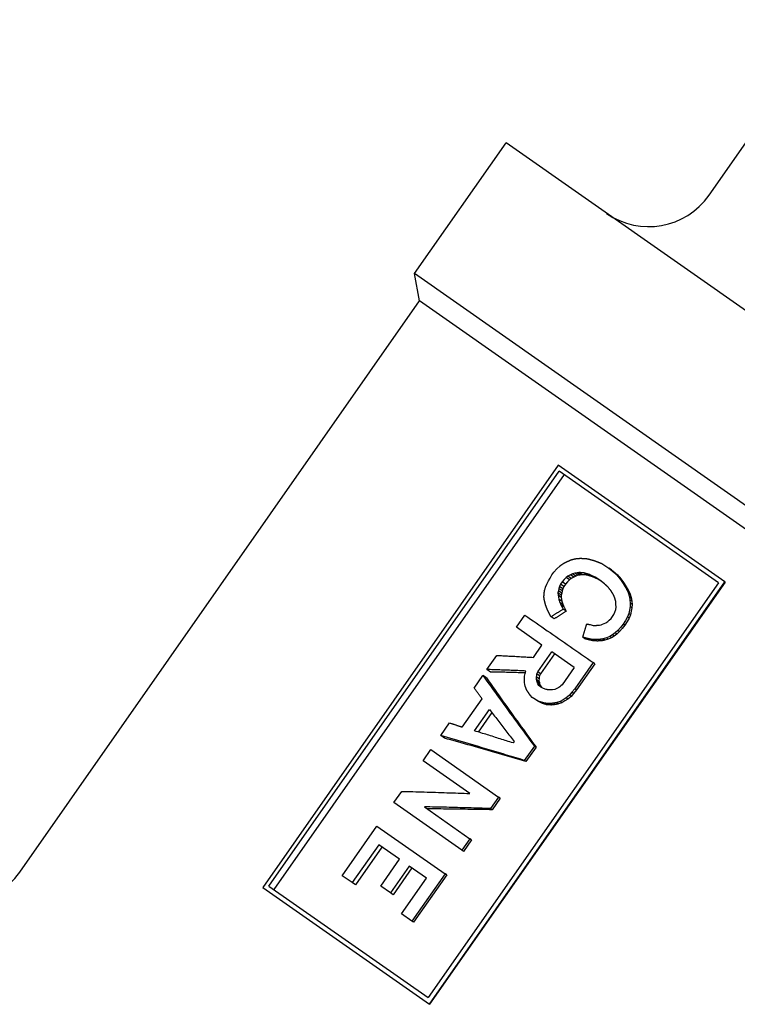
# Model space of a CAD drawing. Header units: millimetres. Extents: x -44 to 3552, y -21 to 413.
# Tile 4 of 22: x 195 to 225, y 181 to 221. Entities that reach past the tile are written whole.
import ezdxf

# ---------------------------------------------------------------- set-up
doc = ezdxf.new("R2010")
doc.units = ezdxf.units.MM
doc.layers.add('DETAIL', color=2, linetype='Continuous')

msp = doc.modelspace()

# ---------------------------------------------------------------- linework, layer by layer
at = {"layer": 'DETAIL'}
for p, q in [((223.528, 214.116), (240.777, 238.75)), ((211.526, 210.923), (215.254, 216.248)), ((244.744, 195.599), (215.254, 216.248)), ((240.661, 190.522), (211.526, 210.923)), ((211.723, 209.809), (211.526, 210.923)), ((195.421, 186.528), (211.723, 209.809)), ((238.372, 191.149), (211.723, 209.809)), ((217.383, 203.113), (205.337, 185.909)), ((224.173, 198.358), (217.383, 203.113)), ((205.585, 185.967), (217.422, 202.872)), ((217.62, 202.733), (205.783, 185.828)), ((223.912, 198.328), (217.422, 202.872)), ((219.151, 199.112), (219.443, 198.924)), ((217.048, 198.516), (217.12, 198.643)), ((217.12, 198.643), (217.204, 198.763)), ((217.204, 198.763), (217.327, 198.891)), ((217.327, 198.891), (217.443, 199.006)), ((217.881, 198.646), (217.775, 198.595)), ((217.966, 198.693), (217.881, 198.646)), ((218.014, 198.553), (217.881, 198.646)), ((218.054, 198.72), (217.966, 198.693)), ((218.098, 198.601), (217.966, 198.693)), ((218.146, 198.728), (218.054, 198.72)), ((218.185, 198.629), (218.054, 198.72)), ((218.185, 198.629), (218.098, 198.601)), ((218.226, 198.743), (218.146, 198.728)), ((218.275, 198.637), (218.146, 198.728)), ((218.275, 198.637), (218.185, 198.629)), ((218.354, 198.654), (218.226, 198.743)), ((218.354, 198.654), (218.275, 198.637)), ((218.549, 198.641), (218.425, 198.728)), ((218.774, 198.573), (218.656, 198.656)), ((219.443, 198.924), (219.578, 198.813)), ((219.551, 198.849), (219.443, 198.924)), ((219.551, 198.849), (219.681, 198.74)), ((219.578, 198.813), (219.725, 198.692)), ((219.681, 198.74), (219.823, 198.623)), ((219.823, 198.623), (219.725, 198.692)), ((223.912, 198.328), (212.075, 181.423)), ((212.127, 181.155), (224.173, 198.358)), ((224.183, 198.351), (212.137, 181.148)), ((216.86, 198.149), (216.912, 198.273)), ((216.912, 198.273), (216.984, 198.401)), ((216.984, 198.401), (217.048, 198.516)), ((217.477, 198.269), (217.431, 198.177)), ((217.544, 198.365), (217.477, 198.269)), ((217.613, 198.174), (217.477, 198.269)), ((217.623, 198.452), (217.544, 198.365)), ((217.68, 198.27), (217.544, 198.365)), ((217.68, 198.27), (217.613, 198.174)), ((217.702, 198.539), (217.623, 198.452)), ((217.759, 198.357), (217.68, 198.27)), ((217.775, 198.595), (217.702, 198.539)), ((217.837, 198.445), (217.702, 198.539)), ((217.837, 198.445), (217.759, 198.357)), ((217.91, 198.501), (217.775, 198.595)), ((217.91, 198.501), (217.837, 198.445)), ((218.014, 198.553), (217.91, 198.501)), ((218.098, 198.601), (218.014, 198.553)), ((219.079, 198.431), (218.882, 198.551)), ((218.995, 198.472), (218.882, 198.551)), ((219.132, 198.389), (218.995, 198.472)), ((219.262, 198.285), (219.079, 198.431)), ((219.938, 198.489), (219.843, 198.556)), ((220.044, 198.344), (219.953, 198.407)), ((220.142, 198.186), (220.056, 198.246)), ((224.183, 198.351), (224.173, 198.358)), ((216.827, 198.029), (216.86, 198.149)), ((217.388, 197.993), (217.37, 197.916)), ((217.37, 197.916), (217.374, 197.824)), ((217.503, 197.823), (217.37, 197.916)), ((217.374, 197.824), (217.387, 197.743)), ((217.506, 197.732), (217.374, 197.824)), ((217.404, 198.088), (217.388, 197.993)), ((217.522, 197.899), (217.388, 197.993)), ((217.431, 198.177), (217.404, 198.088)), ((217.538, 197.994), (217.404, 198.088)), ((217.566, 198.082), (217.431, 198.177)), ((217.522, 197.899), (217.503, 197.823)), ((217.503, 197.823), (217.506, 197.732)), ((217.538, 197.994), (217.522, 197.899)), ((217.566, 198.082), (217.538, 197.994)), ((217.613, 198.174), (217.566, 198.082)), ((220.229, 198.036), (220.146, 198.094)), ((220.308, 197.874), (220.229, 197.929)), ((217.387, 197.743), (217.401, 197.663)), ((217.53, 197.572), (217.401, 197.663)), ((217.57, 197.437), (217.444, 197.526)), ((217.492, 197.42), (217.538, 197.335)), ((217.617, 197.333), (217.492, 197.42)), ((217.506, 197.732), (217.518, 197.652)), ((217.518, 197.652), (217.53, 197.572)), ((219.735, 197.455), (219.725, 197.569)), ((219.736, 197.329), (219.735, 197.455)), ((220.355, 197.716), (220.279, 197.769)), ((220.305, 197.626), (220.319, 197.491)), ((220.378, 197.574), (220.305, 197.626)), ((220.319, 197.491), (220.313, 197.353)), ((220.391, 197.441), (220.319, 197.491)), ((220.378, 197.574), (220.391, 197.441)), ((220.391, 197.441), (220.383, 197.304)), ((215.68, 196.514), (216.024, 197.004)), ((217.538, 197.335), (217.583, 197.25)), ((217.704, 197.166), (217.583, 197.25)), ((217.617, 197.333), (217.66, 197.25)), ((217.66, 197.25), (217.704, 197.166)), ((219.595, 196.946), (219.653, 197.03)), ((219.653, 197.03), (219.688, 197.131)), ((219.688, 197.131), (219.722, 197.232)), ((219.722, 197.232), (219.736, 197.329)), ((220.259, 197.07), (220.2, 196.933)), ((220.285, 197.211), (220.259, 197.07)), ((220.326, 197.023), (220.259, 197.07)), ((220.326, 197.023), (220.266, 196.887)), ((220.313, 197.353), (220.285, 197.211)), ((220.383, 197.304), (220.313, 197.353)), ((220.354, 197.164), (220.326, 197.023)), ((220.383, 197.304), (220.354, 197.164)), ((217.211, 196.851), (217.085, 196.939)), ((218.684, 196.621), (218.806, 196.589)), ((219.066, 196.603), (219.128, 196.614)), ((219.128, 196.614), (219.185, 196.645)), ((219.185, 196.645), (219.255, 196.667)), ((219.255, 196.667), (219.325, 196.69)), ((219.325, 196.69), (219.399, 196.744)), ((219.399, 196.744), (219.453, 196.796)), ((219.453, 196.796), (219.536, 196.863)), ((219.536, 196.863), (219.595, 196.946)), ((220.031, 196.641), (219.918, 196.506)), ((220.119, 196.793), (220.031, 196.641)), ((220.097, 196.595), (220.031, 196.641)), ((220.185, 196.747), (220.097, 196.595)), ((220.2, 196.933), (220.119, 196.793)), ((220.266, 196.887), (220.185, 196.747)), ((220.266, 196.887), (220.2, 196.933)), ((216.717, 195.788), (215.68, 196.514)), ((219.706, 196.28), (219.594, 196.198)), ((219.773, 196.233), (219.662, 196.15)), ((219.814, 196.383), (219.706, 196.28)), ((219.773, 196.233), (219.706, 196.28)), ((219.881, 196.336), (219.773, 196.233)), ((219.918, 196.506), (219.814, 196.383)), ((219.881, 196.336), (219.814, 196.383)), ((219.984, 196.46), (219.881, 196.336)), ((220.097, 196.595), (219.984, 196.46)), ((218.467, 196.042), (218.377, 196.105)), ((218.629, 196), (218.543, 196.061)), ((218.812, 195.962), (218.729, 196.019)), ((218.979, 195.951), (218.9, 196.006)), ((219.144, 195.961), (219.068, 196.014)), ((219.351, 196.083), (219.211, 196.038)), ((219.285, 195.987), (219.211, 196.038)), ((219.422, 196.033), (219.285, 195.987)), ((219.479, 196.137), (219.351, 196.083)), ((219.422, 196.033), (219.351, 196.083)), ((219.548, 196.088), (219.422, 196.033)), ((219.594, 196.198), (219.479, 196.137)), ((219.548, 196.088), (219.479, 196.137)), ((219.662, 196.15), (219.548, 196.088)), ((219.662, 196.15), (219.594, 196.198)), ((216.365, 195.285), (216.717, 195.788)), ((216.55, 194.692), (217.12, 195.506)), ((217.226, 195.432), (216.656, 194.618)), ((218.031, 194.868), (217.12, 195.506)), ((214.474, 194.791), (214.876, 195.365)), ((218.807, 195.074), (218.061, 194.009)), ((218.875, 195.026), (218.129, 193.961)), ((218.875, 195.026), (218.807, 195.074)), ((214.621, 194.688), (214.474, 194.791)), ((216.006, 194.521), (216.029, 194.629)), ((216.029, 194.629), (216.064, 194.729)), ((216.503, 194.547), (216.512, 194.612)), ((216.512, 194.612), (216.55, 194.692)), ((216.618, 194.538), (216.512, 194.612)), ((216.656, 194.618), (216.55, 194.692)), ((216.656, 194.618), (216.618, 194.538)), ((218.031, 194.868), (217.537, 194.162)), ((213.946, 194.037), (214.307, 194.552)), ((214.453, 194.449), (214.307, 194.552)), ((215.999, 194.258), (216.005, 194.343)), ((216.013, 194.177), (215.999, 194.258)), ((216, 194.436), (216.006, 194.521)), ((216.005, 194.343), (216, 194.436)), ((216.49, 194.378), (216.491, 194.43)), ((216.593, 194.306), (216.49, 194.378)), ((216.509, 194.329), (216.49, 194.378)), ((216.491, 194.43), (216.493, 194.483)), ((216.493, 194.483), (216.503, 194.547)), ((216.597, 194.41), (216.493, 194.483)), ((216.611, 194.258), (216.509, 194.329)), ((216.516, 194.289), (216.509, 194.329)), ((216.618, 194.218), (216.516, 194.289)), ((216.551, 194.21), (216.516, 194.289)), ((216.65, 194.141), (216.551, 194.21)), ((216.594, 194.145), (216.551, 194.21)), ((216.595, 194.358), (216.593, 194.306)), ((216.593, 194.306), (216.611, 194.258)), ((216.597, 194.41), (216.595, 194.358)), ((216.607, 194.474), (216.597, 194.41)), ((216.618, 194.538), (216.607, 194.474)), ((216.611, 194.258), (216.618, 194.218)), ((216.618, 194.218), (216.65, 194.141)), ((216.035, 194.108), (216.013, 194.177)), ((216.057, 194.039), (216.035, 194.108)), ((216.692, 194.077), (216.594, 194.145)), ((216.669, 194.074), (216.594, 194.145)), ((216.65, 194.141), (216.692, 194.077)), ((216.773, 194.019), (216.669, 194.074)), ((216.692, 194.077), (216.725, 194.045)), ((216.886, 193.975), (216.773, 194.019)), ((217.142, 193.957), (217.016, 193.956)), ((217.244, 193.975), (217.142, 193.957)), ((217.302, 194.006), (217.244, 193.975)), ((217.351, 194.025), (217.302, 194.006)), ((217.409, 194.056), (217.351, 194.025)), ((217.446, 194.083), (217.409, 194.056)), ((217.491, 194.122), (217.446, 194.083)), ((217.537, 194.162), (217.491, 194.122)), ((217.94, 193.862), (217.836, 193.739)), ((218.009, 193.814), (217.905, 193.69)), ((218.061, 194.009), (217.94, 193.862)), ((218.009, 193.814), (217.94, 193.862)), ((218.129, 193.961), (218.009, 193.814)), ((218.129, 193.961), (218.061, 194.009)), ((213.469, 192.446), (214.274, 193.594)), ((216.323, 193.657), (216.248, 193.727)), ((216.455, 193.565), (216.323, 193.657)), ((216.628, 193.479), (216.455, 193.565)), ((216.548, 193.5), (216.455, 193.565)), ((216.716, 193.417), (216.548, 193.5)), ((216.716, 193.417), (216.628, 193.479)), ((216.902, 193.358), (216.818, 193.417)), ((217.101, 193.344), (217.021, 193.4)), ((217.254, 193.362), (217.176, 193.416)), ((217.459, 193.485), (217.32, 193.44)), ((217.395, 193.388), (217.32, 193.44)), ((217.532, 193.434), (217.395, 193.388)), ((217.583, 193.559), (217.459, 193.485)), ((217.532, 193.434), (217.459, 193.485)), ((217.655, 193.509), (217.532, 193.434)), ((217.708, 193.633), (217.583, 193.559)), ((217.777, 193.584), (217.655, 193.509)), ((217.836, 193.739), (217.708, 193.633)), ((217.777, 193.584), (217.708, 193.633)), ((217.905, 193.69), (217.777, 193.584)), ((217.905, 193.69), (217.836, 193.739)), ((213.971, 192.291), (214.582, 193.165)), ((214.678, 193.039), (214.121, 192.244)), ((212.589, 192.099), (212.95, 192.614)), ((212.736, 191.997), (212.589, 192.099)), ((215.583, 191.858), (215.541, 191.798)), ((211.869, 191.071), (212.187, 191.525)), ((212.187, 191.525), (214.949, 189.591)), ((216.407, 191.673), (215.997, 191.087)), ((216.476, 191.625), (216.065, 191.039)), ((216.476, 191.625), (216.407, 191.673)), ((213.774, 189.736), (211.869, 191.071)), ((216.065, 191.039), (215.997, 191.087)), ((210.68, 189.372), (210.998, 189.826)), ((214.949, 189.591), (214.623, 189.124)), ((215.018, 189.543), (214.691, 189.076)), ((215.018, 189.543), (214.949, 189.591)), ((213.454, 187.429), (210.68, 189.372)), ((211.925, 189.195), (213.781, 187.896)), ((214.691, 189.076), (214.623, 189.124)), ((208.573, 186.389), (209.989, 188.411)), ((209.989, 188.411), (212.763, 186.468)), ((213.781, 187.896), (213.454, 187.429)), ((213.849, 187.848), (213.522, 187.381)), ((213.849, 187.848), (213.781, 187.896)), ((210.059, 187.649), (208.978, 186.105)), ((210.194, 187.554), (209.114, 186.011)), ((210.904, 187.057), (210.059, 187.649)), ((213.522, 187.381), (213.454, 187.429)), ((210.141, 185.969), (210.904, 187.057)), ((211.308, 186.774), (210.546, 185.686)), ((211.408, 186.704), (210.646, 185.615)), ((212.004, 186.286), (211.308, 186.774)), ((208.978, 186.105), (208.573, 186.389)), ((210.991, 184.839), (212.004, 186.286)), ((212.763, 186.468), (211.414, 184.542)), ((212.831, 186.42), (211.483, 184.494)), ((212.831, 186.42), (212.763, 186.468)), ((205.337, 185.909), (212.127, 181.155)), ((205.585, 185.967), (212.075, 181.423)), ((209.114, 186.011), (208.978, 186.105)), ((210.546, 185.686), (210.141, 185.969)), ((210.646, 185.615), (210.546, 185.686)), ((211.414, 184.542), (210.991, 184.839)), ((211.483, 184.494), (211.414, 184.542)), ((212.137, 181.148), (212.127, 181.155))]:
    msp.add_line(p, q, dxfattribs=at)
at = {"layer": 'DETAIL', "flags": 128}
for points in [[(217.443, 199.006), (217.448, 199.01), (217.454, 199.015), (217.46, 199.019), (217.466, 199.023), (217.471, 199.027), (217.477, 199.031), (217.483, 199.035), (217.489, 199.039), (217.494, 199.043), (217.5, 199.048), (217.506, 199.052), (217.512, 199.056), (217.517, 199.06), (217.523, 199.064), (217.529, 199.068), (217.535, 199.072), (217.54, 199.076), (217.546, 199.081), (217.552, 199.085), (217.558, 199.089), (217.563, 199.093), (217.569, 199.097), (217.575, 199.101), (217.581, 199.105)], [(217.581, 199.105), (217.587, 199.109), (217.594, 199.112), (217.601, 199.116), (217.608, 199.119), (217.614, 199.123), (217.621, 199.126), (217.628, 199.13), (217.634, 199.133), (217.641, 199.137), (217.648, 199.14), (217.655, 199.144), (217.661, 199.147), (217.668, 199.151), (217.675, 199.154), (217.681, 199.158), (217.688, 199.161), (217.695, 199.165), (217.702, 199.168), (217.708, 199.171), (217.715, 199.175), (217.722, 199.178), (217.729, 199.182), (217.735, 199.185), (217.742, 199.189)], [(217.742, 199.189), (217.749, 199.192), (217.756, 199.195), (217.764, 199.198), (217.771, 199.201), (217.778, 199.205), (217.785, 199.208), (217.792, 199.211), (217.8, 199.214), (217.807, 199.217), (217.814, 199.22), (217.821, 199.223), (217.829, 199.226), (217.836, 199.23), (217.843, 199.233), (217.85, 199.236), (217.857, 199.239), (217.865, 199.242), (217.872, 199.245), (217.879, 199.248), (217.886, 199.252), (217.894, 199.255), (217.901, 199.258), (217.908, 199.261), (217.915, 199.264)], [(217.915, 199.264), (217.922, 199.266), (217.929, 199.268), (217.936, 199.269), (217.943, 199.271), (217.95, 199.273), (217.957, 199.275), (217.964, 199.276), (217.971, 199.278), (217.978, 199.28), (217.985, 199.282), (217.992, 199.283), (217.999, 199.285), (218.006, 199.287), (218.013, 199.289), (218.02, 199.29), (218.027, 199.292), (218.034, 199.294), (218.041, 199.296), (218.048, 199.298), (218.055, 199.299), (218.062, 199.301), (218.069, 199.303), (218.076, 199.305), (218.083, 199.306)], [(218.083, 199.306), (218.092, 199.307), (218.1, 199.308), (218.109, 199.309), (218.117, 199.309), (218.126, 199.31), (218.134, 199.311), (218.142, 199.312), (218.151, 199.313), (218.159, 199.313), (218.168, 199.314), (218.176, 199.315), (218.185, 199.316), (218.193, 199.316), (218.202, 199.317), (218.21, 199.318), (218.219, 199.319), (218.227, 199.319), (218.236, 199.32), (218.244, 199.321), (218.252, 199.322), (218.261, 199.323), (218.269, 199.323), (218.278, 199.324), (218.286, 199.325)], [(218.286, 199.325), (218.298, 199.324), (218.31, 199.323), (218.321, 199.323), (218.333, 199.322), (218.345, 199.321), (218.357, 199.32), (218.368, 199.319), (218.38, 199.319), (218.392, 199.318), (218.404, 199.317), (218.415, 199.316), (218.427, 199.315), (218.439, 199.315), (218.451, 199.314), (218.462, 199.313), (218.474, 199.312), (218.486, 199.311), (218.498, 199.311), (218.509, 199.31), (218.521, 199.309), (218.533, 199.308), (218.545, 199.307), (218.556, 199.306), (218.568, 199.306)], [(218.568, 199.306), (218.58, 199.302), (218.593, 199.299), (218.605, 199.296), (218.617, 199.292), (218.629, 199.289), (218.641, 199.286), (218.654, 199.282), (218.666, 199.279), (218.678, 199.276), (218.69, 199.272), (218.702, 199.269), (218.715, 199.266), (218.727, 199.262), (218.739, 199.259), (218.751, 199.256), (218.763, 199.252), (218.776, 199.249), (218.788, 199.246), (218.8, 199.242), (218.812, 199.239), (218.824, 199.236), (218.837, 199.232), (218.849, 199.229), (218.861, 199.225)], [(218.861, 199.225), (218.873, 199.221), (218.885, 199.216), (218.897, 199.211), (218.909, 199.207), (218.921, 199.202), (218.933, 199.197), (218.945, 199.192), (218.958, 199.188), (218.97, 199.183), (218.982, 199.178), (218.994, 199.173), (219.006, 199.169), (219.018, 199.164), (219.03, 199.159), (219.042, 199.155), (219.054, 199.15), (219.066, 199.145), (219.078, 199.14), (219.09, 199.136), (219.102, 199.131), (219.114, 199.126), (219.126, 199.121), (219.139, 199.117), (219.151, 199.112)], [(218.425, 198.728), (218.417, 198.729), (218.409, 198.729), (218.4, 198.73), (218.392, 198.73), (218.384, 198.731), (218.376, 198.732), (218.367, 198.732), (218.359, 198.733), (218.351, 198.734), (218.342, 198.734), (218.334, 198.735), (218.326, 198.736), (218.318, 198.736), (218.309, 198.737), (218.301, 198.737), (218.293, 198.738), (218.284, 198.739), (218.276, 198.739), (218.268, 198.74), (218.26, 198.741), (218.251, 198.741), (218.243, 198.742), (218.235, 198.742), (218.226, 198.743)], [(218.549, 198.641), (218.541, 198.642), (218.533, 198.642), (218.525, 198.643), (218.517, 198.643), (218.509, 198.644), (218.5, 198.644), (218.492, 198.645), (218.484, 198.645), (218.476, 198.646), (218.468, 198.646), (218.46, 198.647), (218.452, 198.647), (218.444, 198.648), (218.435, 198.648), (218.427, 198.649), (218.419, 198.649), (218.411, 198.65), (218.403, 198.65), (218.395, 198.651), (218.387, 198.651), (218.379, 198.652), (218.37, 198.652), (218.362, 198.653), (218.354, 198.654)], [(218.656, 198.656), (218.646, 198.659), (218.636, 198.662), (218.627, 198.665), (218.617, 198.668), (218.608, 198.671), (218.598, 198.674), (218.588, 198.677), (218.579, 198.68), (218.569, 198.683), (218.56, 198.686), (218.55, 198.689), (218.54, 198.692), (218.531, 198.695), (218.521, 198.698), (218.512, 198.701), (218.502, 198.704), (218.492, 198.707), (218.483, 198.71), (218.473, 198.713), (218.464, 198.716), (218.454, 198.719), (218.445, 198.722), (218.435, 198.725), (218.425, 198.728)], [(218.774, 198.573), (218.765, 198.576), (218.755, 198.579), (218.746, 198.581), (218.737, 198.584), (218.727, 198.587), (218.718, 198.59), (218.708, 198.593), (218.699, 198.596), (218.69, 198.599), (218.68, 198.601), (218.671, 198.604), (218.662, 198.607), (218.652, 198.61), (218.643, 198.613), (218.633, 198.616), (218.624, 198.618), (218.615, 198.621), (218.605, 198.624), (218.596, 198.627), (218.587, 198.63), (218.577, 198.633), (218.568, 198.635), (218.559, 198.638), (218.549, 198.641)], [(218.882, 198.551), (218.872, 198.556), (218.863, 198.56), (218.853, 198.565), (218.844, 198.569), (218.835, 198.573), (218.825, 198.578), (218.816, 198.582), (218.806, 198.586), (218.797, 198.591), (218.787, 198.595), (218.778, 198.599), (218.769, 198.604), (218.759, 198.608), (218.75, 198.612), (218.74, 198.617), (218.731, 198.621), (218.721, 198.625), (218.712, 198.63), (218.703, 198.634), (218.693, 198.638), (218.684, 198.643), (218.674, 198.647), (218.665, 198.651), (218.656, 198.656)], [(219.725, 198.692), (219.73, 198.687), (219.734, 198.681), (219.739, 198.675), (219.744, 198.67), (219.749, 198.664), (219.754, 198.658), (219.759, 198.653), (219.764, 198.647), (219.769, 198.641), (219.774, 198.635), (219.779, 198.63), (219.784, 198.624), (219.789, 198.618), (219.794, 198.613), (219.798, 198.607), (219.803, 198.601), (219.808, 198.596), (219.813, 198.59), (219.818, 198.584), (219.823, 198.578), (219.828, 198.573), (219.833, 198.567), (219.838, 198.561), (219.843, 198.556)], [(219.823, 198.623), (219.828, 198.618), (219.833, 198.612), (219.838, 198.607), (219.842, 198.601), (219.847, 198.595), (219.852, 198.59), (219.857, 198.584), (219.861, 198.579), (219.866, 198.573), (219.871, 198.567), (219.876, 198.562), (219.88, 198.556), (219.885, 198.551), (219.89, 198.545), (219.895, 198.54), (219.899, 198.534), (219.904, 198.528), (219.909, 198.523), (219.914, 198.517), (219.919, 198.512), (219.923, 198.506), (219.928, 198.5), (219.933, 198.495), (219.938, 198.489)], [(218.995, 198.472), (218.985, 198.477), (218.976, 198.481), (218.967, 198.485), (218.958, 198.489), (218.949, 198.493), (218.939, 198.498), (218.93, 198.502), (218.921, 198.506), (218.912, 198.51), (218.903, 198.514), (218.893, 198.519), (218.884, 198.523), (218.875, 198.527), (218.866, 198.531), (218.857, 198.535), (218.848, 198.539), (218.838, 198.544), (218.829, 198.548), (218.82, 198.552), (218.811, 198.556), (218.802, 198.56), (218.792, 198.564), (218.783, 198.569), (218.774, 198.573)], [(219.424, 198.136), (219.417, 198.142), (219.411, 198.148), (219.404, 198.155), (219.397, 198.161), (219.39, 198.167), (219.383, 198.173), (219.377, 198.18), (219.37, 198.186), (219.363, 198.192), (219.356, 198.198), (219.35, 198.204), (219.343, 198.211), (219.336, 198.217), (219.329, 198.223), (219.323, 198.229), (219.316, 198.236), (219.309, 198.242), (219.302, 198.248), (219.296, 198.254), (219.289, 198.26), (219.282, 198.267), (219.275, 198.273), (219.269, 198.279), (219.262, 198.285)], [(219.843, 198.556), (219.847, 198.549), (219.852, 198.543), (219.857, 198.537), (219.861, 198.531), (219.866, 198.525), (219.87, 198.519), (219.875, 198.512), (219.88, 198.506), (219.884, 198.5), (219.889, 198.494), (219.894, 198.488), (219.898, 198.481), (219.903, 198.475), (219.907, 198.469), (219.912, 198.463), (219.917, 198.457), (219.921, 198.451), (219.926, 198.444), (219.93, 198.438), (219.935, 198.432), (219.94, 198.426), (219.944, 198.42), (219.949, 198.413), (219.953, 198.407)], [(219.938, 198.489), (219.942, 198.483), (219.946, 198.477), (219.951, 198.471), (219.955, 198.465), (219.96, 198.459), (219.964, 198.453), (219.969, 198.447), (219.973, 198.441), (219.978, 198.435), (219.982, 198.429), (219.986, 198.423), (219.991, 198.417), (219.995, 198.411), (220, 198.404), (220.004, 198.398), (220.009, 198.392), (220.013, 198.386), (220.017, 198.38), (220.022, 198.374), (220.026, 198.368), (220.031, 198.362), (220.035, 198.356), (220.04, 198.35), (220.044, 198.344)], [(219.953, 198.407), (219.958, 198.401), (219.962, 198.394), (219.966, 198.387), (219.971, 198.38), (219.975, 198.374), (219.979, 198.367), (219.983, 198.36), (219.988, 198.354), (219.992, 198.347), (219.996, 198.34), (220, 198.334), (220.005, 198.327), (220.009, 198.32), (220.013, 198.313), (220.017, 198.307), (220.022, 198.3), (220.026, 198.293), (220.03, 198.287), (220.035, 198.28), (220.039, 198.273), (220.043, 198.267), (220.047, 198.26), (220.052, 198.253), (220.056, 198.246)], [(220.044, 198.344), (220.048, 198.337), (220.052, 198.331), (220.056, 198.324), (220.061, 198.317), (220.065, 198.311), (220.069, 198.304), (220.073, 198.298), (220.077, 198.291), (220.081, 198.285), (220.085, 198.278), (220.089, 198.271), (220.093, 198.265), (220.097, 198.258), (220.101, 198.252), (220.106, 198.245), (220.11, 198.239), (220.114, 198.232), (220.118, 198.225), (220.122, 198.219), (220.126, 198.212), (220.13, 198.206), (220.134, 198.199), (220.138, 198.192), (220.142, 198.186)], [(220.056, 198.246), (220.06, 198.24), (220.063, 198.234), (220.067, 198.227), (220.071, 198.221), (220.075, 198.215), (220.078, 198.208), (220.082, 198.202), (220.086, 198.196), (220.09, 198.189), (220.094, 198.183), (220.097, 198.177), (220.101, 198.17), (220.105, 198.164), (220.109, 198.158), (220.112, 198.151), (220.116, 198.145), (220.12, 198.139), (220.124, 198.132), (220.127, 198.126), (220.131, 198.119), (220.135, 198.113), (220.139, 198.107), (220.143, 198.1), (220.146, 198.094)], [(216.797, 197.765), (216.797, 197.77), (216.798, 197.776), (216.798, 197.782), (216.798, 197.787), (216.799, 197.793), (216.799, 197.799), (216.8, 197.804), (216.8, 197.81), (216.8, 197.816), (216.801, 197.821), (216.801, 197.827), (216.801, 197.833), (216.802, 197.838), (216.802, 197.844), (216.803, 197.85), (216.803, 197.855), (216.803, 197.861), (216.804, 197.867), (216.804, 197.872), (216.805, 197.878), (216.805, 197.884), (216.805, 197.889), (216.806, 197.895), (216.806, 197.901)], [(216.806, 197.901), (216.807, 197.906), (216.808, 197.911), (216.809, 197.917), (216.81, 197.922), (216.81, 197.927), (216.811, 197.933), (216.812, 197.938), (216.813, 197.943), (216.814, 197.949), (216.815, 197.954), (216.816, 197.959), (216.817, 197.965), (216.817, 197.97), (216.818, 197.976), (216.819, 197.981), (216.82, 197.986), (216.821, 197.992), (216.822, 197.997), (216.823, 198.002), (216.824, 198.008), (216.824, 198.013), (216.825, 198.018), (216.826, 198.024), (216.827, 198.029)], [(219.546, 197.979), (219.541, 197.986), (219.536, 197.992), (219.531, 197.999), (219.526, 198.005), (219.521, 198.012), (219.515, 198.018), (219.51, 198.025), (219.505, 198.031), (219.5, 198.038), (219.495, 198.044), (219.49, 198.051), (219.485, 198.058), (219.48, 198.064), (219.475, 198.071), (219.47, 198.077), (219.465, 198.084), (219.46, 198.09), (219.454, 198.097), (219.449, 198.103), (219.444, 198.11), (219.439, 198.116), (219.434, 198.123), (219.429, 198.129), (219.424, 198.136)], [(219.636, 197.827), (219.633, 197.833), (219.629, 197.839), (219.625, 197.846), (219.621, 197.852), (219.618, 197.858), (219.614, 197.865), (219.61, 197.871), (219.606, 197.877), (219.602, 197.884), (219.599, 197.89), (219.595, 197.896), (219.591, 197.903), (219.587, 197.909), (219.584, 197.916), (219.58, 197.922), (219.576, 197.928), (219.572, 197.935), (219.569, 197.941), (219.565, 197.947), (219.561, 197.954), (219.557, 197.96), (219.553, 197.966), (219.55, 197.973), (219.546, 197.979)], [(219.691, 197.7), (219.688, 197.705), (219.686, 197.71), (219.684, 197.715), (219.682, 197.721), (219.679, 197.726), (219.677, 197.731), (219.675, 197.737), (219.673, 197.742), (219.67, 197.747), (219.668, 197.753), (219.666, 197.758), (219.663, 197.763), (219.661, 197.768), (219.659, 197.774), (219.657, 197.779), (219.654, 197.784), (219.652, 197.79), (219.65, 197.795), (219.648, 197.8), (219.645, 197.805), (219.643, 197.811), (219.641, 197.816), (219.639, 197.821), (219.636, 197.827)], [(220.142, 198.186), (220.146, 198.18), (220.15, 198.173), (220.153, 198.167), (220.157, 198.161), (220.161, 198.155), (220.164, 198.148), (220.168, 198.142), (220.171, 198.136), (220.175, 198.13), (220.179, 198.123), (220.182, 198.117), (220.186, 198.111), (220.189, 198.105), (220.193, 198.098), (220.197, 198.092), (220.2, 198.086), (220.204, 198.08), (220.207, 198.074), (220.211, 198.067), (220.215, 198.061), (220.218, 198.055), (220.222, 198.049), (220.226, 198.042), (220.229, 198.036)], [(220.146, 198.094), (220.15, 198.087), (220.153, 198.08), (220.157, 198.073), (220.16, 198.067), (220.163, 198.06), (220.167, 198.053), (220.17, 198.046), (220.174, 198.039), (220.177, 198.032), (220.181, 198.025), (220.184, 198.018), (220.188, 198.012), (220.191, 198.005), (220.194, 197.998), (220.198, 197.991), (220.201, 197.984), (220.205, 197.977), (220.208, 197.97), (220.212, 197.963), (220.215, 197.956), (220.218, 197.95), (220.222, 197.943), (220.225, 197.936), (220.229, 197.929)], [(220.229, 198.036), (220.232, 198.029), (220.236, 198.023), (220.239, 198.016), (220.242, 198.009), (220.246, 198.002), (220.249, 197.995), (220.252, 197.989), (220.255, 197.982), (220.259, 197.975), (220.262, 197.968), (220.265, 197.962), (220.268, 197.955), (220.272, 197.948), (220.275, 197.941), (220.278, 197.934), (220.282, 197.928), (220.285, 197.921), (220.288, 197.914), (220.291, 197.907), (220.295, 197.901), (220.298, 197.894), (220.301, 197.887), (220.305, 197.88), (220.308, 197.874)], [(220.229, 197.929), (220.231, 197.922), (220.233, 197.916), (220.235, 197.909), (220.237, 197.902), (220.239, 197.896), (220.241, 197.889), (220.243, 197.882), (220.245, 197.876), (220.247, 197.869), (220.25, 197.862), (220.252, 197.856), (220.254, 197.849), (220.256, 197.842), (220.258, 197.836), (220.26, 197.829), (220.262, 197.822), (220.264, 197.816), (220.266, 197.809), (220.268, 197.802), (220.27, 197.796), (220.272, 197.789), (220.274, 197.782), (220.277, 197.776), (220.279, 197.769)], [(220.308, 197.874), (220.31, 197.867), (220.312, 197.86), (220.314, 197.854), (220.316, 197.847), (220.318, 197.841), (220.32, 197.834), (220.322, 197.828), (220.323, 197.821), (220.325, 197.814), (220.327, 197.808), (220.329, 197.801), (220.331, 197.795), (220.333, 197.788), (220.335, 197.782), (220.337, 197.775), (220.339, 197.768), (220.341, 197.762), (220.343, 197.755), (220.345, 197.749), (220.347, 197.742), (220.349, 197.736), (220.351, 197.729), (220.353, 197.722), (220.355, 197.716)], [(216.804, 197.653), (216.804, 197.657), (216.804, 197.662), (216.804, 197.667), (216.803, 197.671), (216.803, 197.676), (216.803, 197.681), (216.802, 197.685), (216.802, 197.69), (216.802, 197.695), (216.801, 197.699), (216.801, 197.704), (216.801, 197.709), (216.8, 197.713), (216.8, 197.718), (216.8, 197.723), (216.799, 197.727), (216.799, 197.732), (216.799, 197.737), (216.798, 197.741), (216.798, 197.746), (216.798, 197.751), (216.797, 197.755), (216.797, 197.76), (216.797, 197.765)], [(216.86, 197.435), (216.857, 197.444), (216.855, 197.453), (216.853, 197.462), (216.85, 197.471), (216.848, 197.48), (216.846, 197.49), (216.843, 197.499), (216.841, 197.508), (216.839, 197.517), (216.837, 197.526), (216.834, 197.535), (216.832, 197.544), (216.83, 197.553), (216.827, 197.562), (216.825, 197.571), (216.823, 197.58), (216.82, 197.589), (216.818, 197.598), (216.816, 197.607), (216.814, 197.616), (216.811, 197.625), (216.809, 197.634), (216.807, 197.644), (216.804, 197.653)], [(216.932, 197.242), (216.929, 197.25), (216.926, 197.258), (216.923, 197.266), (216.92, 197.274), (216.917, 197.282), (216.914, 197.29), (216.911, 197.298), (216.908, 197.307), (216.905, 197.315), (216.902, 197.323), (216.899, 197.331), (216.896, 197.339), (216.893, 197.347), (216.89, 197.355), (216.887, 197.363), (216.884, 197.371), (216.881, 197.379), (216.878, 197.387), (216.875, 197.395), (216.872, 197.403), (216.869, 197.411), (216.866, 197.419), (216.863, 197.427), (216.86, 197.435)], [(217.401, 197.663), (217.402, 197.657), (217.404, 197.651), (217.406, 197.645), (217.408, 197.64), (217.41, 197.634), (217.411, 197.628), (217.413, 197.623), (217.415, 197.617), (217.417, 197.611), (217.419, 197.605), (217.42, 197.6), (217.422, 197.594), (217.424, 197.588), (217.426, 197.583), (217.428, 197.577), (217.429, 197.571), (217.431, 197.566), (217.433, 197.56), (217.435, 197.554), (217.437, 197.548), (217.438, 197.543), (217.44, 197.537), (217.442, 197.531), (217.444, 197.526)], [(217.444, 197.526), (217.446, 197.521), (217.448, 197.517), (217.45, 197.512), (217.452, 197.508), (217.454, 197.504), (217.456, 197.499), (217.458, 197.495), (217.46, 197.49), (217.462, 197.486), (217.464, 197.482), (217.466, 197.477), (217.468, 197.473), (217.47, 197.468), (217.472, 197.464), (217.474, 197.46), (217.476, 197.455), (217.478, 197.451), (217.48, 197.446), (217.482, 197.442), (217.484, 197.438), (217.486, 197.433), (217.488, 197.429), (217.49, 197.424), (217.492, 197.42)], [(217.53, 197.572), (217.531, 197.566), (217.533, 197.561), (217.535, 197.555), (217.536, 197.55), (217.538, 197.544), (217.54, 197.538), (217.542, 197.533), (217.543, 197.527), (217.545, 197.521), (217.547, 197.516), (217.548, 197.51), (217.55, 197.505), (217.552, 197.499), (217.553, 197.493), (217.555, 197.488), (217.557, 197.482), (217.559, 197.476), (217.56, 197.471), (217.562, 197.465), (217.564, 197.459), (217.565, 197.454), (217.567, 197.448), (217.569, 197.443), (217.57, 197.437)], [(217.57, 197.437), (217.572, 197.433), (217.574, 197.428), (217.576, 197.424), (217.578, 197.42), (217.58, 197.415), (217.582, 197.411), (217.584, 197.407), (217.586, 197.402), (217.588, 197.398), (217.59, 197.394), (217.592, 197.389), (217.593, 197.385), (217.595, 197.381), (217.597, 197.376), (217.599, 197.372), (217.601, 197.368), (217.603, 197.363), (217.605, 197.359), (217.607, 197.355), (217.609, 197.35), (217.611, 197.346), (217.613, 197.342), (217.615, 197.337), (217.617, 197.333)], [(219.725, 197.569), (219.723, 197.574), (219.722, 197.58), (219.721, 197.585), (219.719, 197.591), (219.718, 197.596), (219.716, 197.602), (219.715, 197.607), (219.713, 197.612), (219.712, 197.618), (219.711, 197.623), (219.709, 197.629), (219.708, 197.634), (219.706, 197.64), (219.705, 197.645), (219.703, 197.651), (219.702, 197.656), (219.701, 197.661), (219.699, 197.667), (219.698, 197.672), (219.696, 197.678), (219.695, 197.683), (219.693, 197.689), (219.692, 197.694), (219.691, 197.7)], [(220.279, 197.769), (220.28, 197.763), (220.281, 197.757), (220.282, 197.751), (220.283, 197.745), (220.284, 197.739), (220.285, 197.733), (220.286, 197.727), (220.287, 197.721), (220.288, 197.715), (220.289, 197.709), (220.291, 197.704), (220.292, 197.698), (220.293, 197.692), (220.294, 197.686), (220.295, 197.68), (220.296, 197.674), (220.297, 197.668), (220.298, 197.662), (220.299, 197.656), (220.3, 197.65), (220.301, 197.644), (220.303, 197.638), (220.304, 197.632), (220.305, 197.626)], [(220.355, 197.716), (220.356, 197.71), (220.357, 197.704), (220.358, 197.698), (220.359, 197.692), (220.36, 197.686), (220.361, 197.681), (220.362, 197.675), (220.363, 197.669), (220.364, 197.663), (220.365, 197.657), (220.365, 197.651), (220.366, 197.645), (220.367, 197.639), (220.368, 197.633), (220.369, 197.627), (220.37, 197.622), (220.371, 197.616), (220.372, 197.61), (220.373, 197.604), (220.374, 197.598), (220.375, 197.592), (220.376, 197.586), (220.377, 197.58), (220.378, 197.574)], [(216.024, 197.004), (216.136, 196.926), (216.249, 196.848), (216.363, 196.769), (216.476, 196.69), (216.59, 196.611), (216.705, 196.532), (216.819, 196.453), (216.934, 196.373), (217.049, 196.293), (217.165, 196.213), (217.281, 196.133), (217.397, 196.052), (217.513, 195.972), (217.629, 195.891), (217.746, 195.81), (217.863, 195.728), (217.981, 195.647), (218.098, 195.566), (218.216, 195.484), (218.334, 195.402), (218.452, 195.32), (218.57, 195.238), (218.688, 195.156), (218.807, 195.074)], [(217.01, 197.081), (217.007, 197.087), (217.004, 197.094), (217, 197.101), (216.997, 197.108), (216.994, 197.114), (216.991, 197.121), (216.987, 197.128), (216.984, 197.134), (216.981, 197.141), (216.977, 197.148), (216.974, 197.155), (216.971, 197.161), (216.968, 197.168), (216.964, 197.175), (216.961, 197.182), (216.958, 197.188), (216.955, 197.195), (216.951, 197.202), (216.948, 197.209), (216.945, 197.215), (216.942, 197.222), (216.938, 197.229), (216.935, 197.235), (216.932, 197.242)], [(217.085, 196.939), (217.082, 196.945), (217.079, 196.951), (217.076, 196.957), (217.073, 196.962), (217.07, 196.968), (217.066, 196.974), (217.063, 196.98), (217.06, 196.986), (217.057, 196.992), (217.054, 196.998), (217.051, 197.004), (217.048, 197.01), (217.045, 197.016), (217.041, 197.022), (217.038, 197.027), (217.035, 197.033), (217.032, 197.039), (217.029, 197.045), (217.026, 197.051), (217.023, 197.057), (217.02, 197.063), (217.016, 197.069), (217.013, 197.075), (217.01, 197.081)], [(217.583, 197.25), (217.563, 197.237), (217.542, 197.224), (217.521, 197.211), (217.5, 197.198), (217.479, 197.185), (217.459, 197.172), (217.438, 197.159), (217.417, 197.146), (217.396, 197.133), (217.376, 197.12), (217.355, 197.107), (217.334, 197.094), (217.313, 197.081), (217.293, 197.068), (217.272, 197.056), (217.251, 197.043), (217.23, 197.03), (217.21, 197.017), (217.189, 197.004), (217.168, 196.991), (217.148, 196.978), (217.127, 196.965), (217.106, 196.952), (217.085, 196.939)], [(217.704, 197.166), (217.683, 197.152), (217.662, 197.139), (217.642, 197.126), (217.621, 197.113), (217.601, 197.1), (217.58, 197.087), (217.56, 197.074), (217.539, 197.061), (217.519, 197.048), (217.498, 197.035), (217.478, 197.021), (217.457, 197.008), (217.437, 196.995), (217.416, 196.982), (217.396, 196.969), (217.375, 196.956), (217.354, 196.943), (217.334, 196.93), (217.313, 196.917), (217.293, 196.903), (217.272, 196.89), (217.252, 196.877), (217.231, 196.864), (217.211, 196.851)], [(218.377, 196.105), (218.384, 196.128), (218.391, 196.15), (218.398, 196.173), (218.405, 196.196), (218.412, 196.218), (218.419, 196.241), (218.426, 196.264), (218.433, 196.286), (218.44, 196.309), (218.446, 196.331), (218.453, 196.354), (218.46, 196.377), (218.467, 196.399), (218.474, 196.422), (218.481, 196.445), (218.488, 196.467), (218.495, 196.49), (218.502, 196.513), (218.509, 196.535), (218.516, 196.558), (218.522, 196.581), (218.529, 196.603), (218.536, 196.626), (218.543, 196.648)], [(218.543, 196.648), (218.549, 196.647), (218.555, 196.646), (218.561, 196.645), (218.567, 196.644), (218.573, 196.643), (218.579, 196.642), (218.584, 196.64), (218.59, 196.639), (218.596, 196.638), (218.602, 196.637), (218.608, 196.636), (218.614, 196.635), (218.62, 196.634), (218.626, 196.633), (218.632, 196.631), (218.637, 196.63), (218.643, 196.629), (218.649, 196.628), (218.655, 196.627), (218.661, 196.626), (218.667, 196.625), (218.673, 196.623), (218.679, 196.622), (218.684, 196.621)], [(218.932, 196.59), (218.937, 196.591), (218.943, 196.592), (218.948, 196.592), (218.954, 196.593), (218.96, 196.593), (218.965, 196.594), (218.971, 196.594), (218.977, 196.595), (218.982, 196.595), (218.988, 196.596), (218.993, 196.596), (218.999, 196.597), (219.005, 196.597), (219.01, 196.598), (219.016, 196.599), (219.022, 196.599), (219.027, 196.6), (219.033, 196.6), (219.038, 196.601), (219.044, 196.601), (219.05, 196.602), (219.055, 196.602), (219.061, 196.603), (219.066, 196.603)], [(218.806, 196.589), (218.811, 196.589), (218.816, 196.589), (218.822, 196.589), (218.827, 196.59), (218.832, 196.59), (218.837, 196.59), (218.843, 196.59), (218.848, 196.59), (218.853, 196.59), (218.858, 196.59), (218.864, 196.59), (218.869, 196.59), (218.874, 196.59), (218.879, 196.59), (218.885, 196.59), (218.89, 196.59), (218.895, 196.59), (218.9, 196.59), (218.905, 196.59), (218.911, 196.59), (218.916, 196.59), (218.921, 196.59), (218.926, 196.59), (218.932, 196.59)], [(218.543, 196.061), (218.536, 196.062), (218.529, 196.064), (218.522, 196.066), (218.515, 196.068), (218.508, 196.07), (218.502, 196.072), (218.495, 196.074), (218.488, 196.075), (218.481, 196.077), (218.474, 196.079), (218.467, 196.081), (218.46, 196.083), (218.453, 196.085), (218.446, 196.087), (218.439, 196.088), (218.433, 196.09), (218.426, 196.092), (218.419, 196.094), (218.412, 196.096), (218.405, 196.098), (218.398, 196.099), (218.391, 196.101), (218.384, 196.103), (218.377, 196.105)], [(218.629, 196), (218.622, 196.002), (218.616, 196.004), (218.609, 196.005), (218.602, 196.007), (218.595, 196.009), (218.589, 196.011), (218.582, 196.012), (218.575, 196.014), (218.568, 196.016), (218.562, 196.018), (218.555, 196.019), (218.548, 196.021), (218.542, 196.023), (218.535, 196.025), (218.528, 196.026), (218.521, 196.028), (218.515, 196.03), (218.508, 196.032), (218.501, 196.033), (218.494, 196.035), (218.488, 196.037), (218.481, 196.039), (218.474, 196.04), (218.467, 196.042)], [(218.729, 196.019), (218.722, 196.021), (218.714, 196.023), (218.706, 196.024), (218.698, 196.026), (218.691, 196.028), (218.683, 196.03), (218.675, 196.031), (218.667, 196.033), (218.66, 196.035), (218.652, 196.036), (218.644, 196.038), (218.636, 196.04), (218.628, 196.042), (218.621, 196.043), (218.613, 196.045), (218.605, 196.047), (218.597, 196.049), (218.59, 196.05), (218.582, 196.052), (218.574, 196.054), (218.566, 196.055), (218.559, 196.057), (218.551, 196.059), (218.543, 196.061)], [(218.812, 195.962), (218.804, 195.963), (218.796, 195.965), (218.789, 195.966), (218.781, 195.968), (218.774, 195.97), (218.766, 195.971), (218.758, 195.973), (218.751, 195.975), (218.743, 195.976), (218.736, 195.978), (218.728, 195.979), (218.72, 195.981), (218.713, 195.983), (218.705, 195.984), (218.698, 195.986), (218.69, 195.987), (218.682, 195.989), (218.675, 195.991), (218.667, 195.992), (218.66, 195.994), (218.652, 195.995), (218.644, 195.997), (218.637, 195.999), (218.629, 196)], [(218.9, 196.006), (218.893, 196.007), (218.886, 196.007), (218.879, 196.008), (218.872, 196.008), (218.865, 196.009), (218.858, 196.009), (218.85, 196.01), (218.843, 196.011), (218.836, 196.011), (218.829, 196.012), (218.822, 196.012), (218.815, 196.013), (218.808, 196.013), (218.801, 196.014), (218.793, 196.014), (218.786, 196.015), (218.779, 196.015), (218.772, 196.016), (218.765, 196.016), (218.758, 196.017), (218.751, 196.018), (218.744, 196.018), (218.737, 196.019), (218.729, 196.019)], [(218.979, 195.951), (218.972, 195.952), (218.965, 195.952), (218.958, 195.952), (218.951, 195.953), (218.944, 195.953), (218.937, 195.954), (218.93, 195.954), (218.923, 195.955), (218.916, 195.955), (218.909, 195.955), (218.902, 195.956), (218.895, 195.956), (218.888, 195.957), (218.881, 195.957), (218.874, 195.958), (218.867, 195.958), (218.86, 195.959), (218.853, 195.959), (218.846, 195.959), (218.84, 195.96), (218.833, 195.96), (218.826, 195.961), (218.819, 195.961), (218.812, 195.962)], [(219.068, 196.014), (219.061, 196.013), (219.054, 196.013), (219.047, 196.013), (219.04, 196.012), (219.033, 196.012), (219.026, 196.012), (219.019, 196.012), (219.012, 196.011), (219.005, 196.011), (218.998, 196.011), (218.991, 196.01), (218.984, 196.01), (218.977, 196.01), (218.97, 196.009), (218.963, 196.009), (218.956, 196.009), (218.949, 196.008), (218.942, 196.008), (218.935, 196.008), (218.928, 196.007), (218.921, 196.007), (218.914, 196.007), (218.907, 196.007), (218.9, 196.006)], [(219.144, 195.961), (219.137, 195.96), (219.13, 195.96), (219.123, 195.96), (219.116, 195.959), (219.109, 195.959), (219.102, 195.958), (219.096, 195.958), (219.089, 195.958), (219.082, 195.957), (219.075, 195.957), (219.068, 195.956), (219.061, 195.956), (219.054, 195.956), (219.048, 195.955), (219.041, 195.955), (219.034, 195.954), (219.027, 195.954), (219.02, 195.953), (219.013, 195.953), (219.006, 195.953), (219, 195.952), (218.993, 195.952), (218.986, 195.951), (218.979, 195.951)], [(219.211, 196.038), (219.205, 196.037), (219.199, 196.036), (219.193, 196.035), (219.187, 196.034), (219.181, 196.033), (219.176, 196.032), (219.17, 196.031), (219.164, 196.03), (219.158, 196.029), (219.152, 196.028), (219.146, 196.027), (219.14, 196.026), (219.134, 196.025), (219.128, 196.024), (219.122, 196.023), (219.116, 196.022), (219.11, 196.021), (219.104, 196.02), (219.098, 196.019), (219.092, 196.018), (219.086, 196.017), (219.08, 196.016), (219.074, 196.015), (219.068, 196.014)], [(219.285, 195.987), (219.279, 195.986), (219.273, 195.985), (219.267, 195.984), (219.261, 195.982), (219.255, 195.981), (219.249, 195.98), (219.244, 195.979), (219.238, 195.978), (219.232, 195.977), (219.226, 195.976), (219.22, 195.975), (219.214, 195.974), (219.208, 195.973), (219.202, 195.972), (219.196, 195.971), (219.191, 195.969), (219.185, 195.968), (219.179, 195.967), (219.173, 195.966), (219.167, 195.965), (219.161, 195.964), (219.155, 195.963), (219.149, 195.962), (219.144, 195.961)], [(214.876, 195.365), (214.938, 195.362), (214.999, 195.359), (215.061, 195.356), (215.123, 195.353), (215.184, 195.35), (215.246, 195.347), (215.308, 195.344), (215.37, 195.341), (215.432, 195.338), (215.493, 195.334), (215.555, 195.331), (215.617, 195.328), (215.68, 195.324), (215.742, 195.321), (215.804, 195.318), (215.866, 195.314), (215.928, 195.311), (215.991, 195.307), (216.053, 195.304), (216.115, 195.3), (216.178, 195.296), (216.24, 195.293), (216.303, 195.289), (216.365, 195.285)], [(216.064, 194.729), (215.997, 194.732), (215.93, 194.735), (215.864, 194.738), (215.797, 194.741), (215.73, 194.744), (215.664, 194.747), (215.597, 194.749), (215.531, 194.752), (215.464, 194.755), (215.398, 194.758), (215.332, 194.76), (215.265, 194.763), (215.199, 194.765), (215.133, 194.768), (215.067, 194.77), (215.001, 194.773), (214.935, 194.775), (214.869, 194.778), (214.803, 194.78), (214.737, 194.782), (214.671, 194.784), (214.605, 194.787), (214.54, 194.789), (214.474, 194.791)], [(216.038, 194.653), (215.978, 194.655), (215.919, 194.656), (215.859, 194.658), (215.8, 194.66), (215.74, 194.662), (215.681, 194.663), (215.622, 194.665), (215.563, 194.667), (215.503, 194.668), (215.444, 194.67), (215.385, 194.671), (215.326, 194.673), (215.267, 194.674), (215.208, 194.676), (215.149, 194.677), (215.09, 194.678), (215.031, 194.68), (214.973, 194.681), (214.914, 194.682), (214.855, 194.684), (214.796, 194.685), (214.738, 194.686), (214.679, 194.687), (214.621, 194.688)], [(214.307, 194.552), (214.391, 194.434), (214.475, 194.316), (214.56, 194.198), (214.645, 194.08), (214.731, 193.961), (214.817, 193.842), (214.903, 193.723), (214.989, 193.604), (215.076, 193.485), (215.163, 193.365), (215.251, 193.245), (215.338, 193.125), (215.426, 193.005), (215.514, 192.885), (215.602, 192.764), (215.691, 192.644), (215.78, 192.523), (215.869, 192.402), (215.958, 192.281), (216.048, 192.159), (216.137, 192.038), (216.227, 191.916), (216.317, 191.795), (216.407, 191.673)], [(214.453, 194.449), (214.534, 194.334), (214.616, 194.218), (214.697, 194.102), (214.779, 193.986), (214.862, 193.87), (214.944, 193.753), (215.027, 193.636), (215.11, 193.519), (215.194, 193.402), (215.278, 193.285), (215.362, 193.167), (215.446, 193.05), (215.531, 192.932), (215.616, 192.814), (215.701, 192.695), (215.786, 192.577), (215.871, 192.459), (215.957, 192.34), (216.043, 192.221), (216.129, 192.102), (216.216, 191.983), (216.302, 191.864), (216.389, 191.744), (216.476, 191.625)], [(214.274, 193.594), (214.26, 193.613), (214.246, 193.632), (214.233, 193.65), (214.219, 193.669), (214.205, 193.687), (214.191, 193.705), (214.178, 193.724), (214.164, 193.742), (214.15, 193.761), (214.137, 193.779), (214.123, 193.798), (214.109, 193.816), (214.096, 193.835), (214.082, 193.853), (214.069, 193.872), (214.055, 193.89), (214.041, 193.908), (214.028, 193.927), (214.014, 193.945), (214.001, 193.964), (213.987, 193.982), (213.973, 194), (213.96, 194.019), (213.946, 194.037)], [(216.107, 193.933), (216.105, 193.937), (216.103, 193.942), (216.101, 193.946), (216.099, 193.951), (216.097, 193.955), (216.095, 193.959), (216.093, 193.964), (216.091, 193.968), (216.089, 193.973), (216.086, 193.977), (216.084, 193.981), (216.082, 193.986), (216.08, 193.99), (216.078, 193.995), (216.076, 193.999), (216.074, 194.004), (216.072, 194.008), (216.07, 194.012), (216.068, 194.017), (216.066, 194.021), (216.064, 194.026), (216.061, 194.03), (216.059, 194.034), (216.057, 194.039)], [(216.178, 193.83), (216.175, 193.834), (216.172, 193.839), (216.169, 193.843), (216.166, 193.847), (216.163, 193.852), (216.16, 193.856), (216.157, 193.86), (216.154, 193.864), (216.151, 193.869), (216.148, 193.873), (216.146, 193.877), (216.143, 193.882), (216.14, 193.886), (216.137, 193.89), (216.134, 193.894), (216.131, 193.899), (216.128, 193.903), (216.125, 193.907), (216.122, 193.912), (216.119, 193.916), (216.116, 193.92), (216.113, 193.924), (216.11, 193.929), (216.107, 193.933)], [(216.248, 193.727), (216.245, 193.731), (216.242, 193.736), (216.239, 193.74), (216.236, 193.744), (216.233, 193.749), (216.23, 193.753), (216.227, 193.757), (216.225, 193.761), (216.222, 193.766), (216.219, 193.77), (216.216, 193.774), (216.213, 193.779), (216.21, 193.783), (216.207, 193.787), (216.204, 193.792), (216.201, 193.796), (216.198, 193.8), (216.195, 193.804), (216.192, 193.809), (216.19, 193.813), (216.187, 193.817), (216.184, 193.822), (216.181, 193.826), (216.178, 193.83)], [(217.016, 193.956), (217.01, 193.957), (217.005, 193.958), (217, 193.959), (216.994, 193.959), (216.989, 193.96), (216.983, 193.961), (216.978, 193.962), (216.973, 193.963), (216.967, 193.963), (216.962, 193.964), (216.956, 193.965), (216.951, 193.966), (216.946, 193.967), (216.94, 193.968), (216.935, 193.968), (216.929, 193.969), (216.924, 193.97), (216.919, 193.971), (216.913, 193.971), (216.908, 193.972), (216.902, 193.973), (216.897, 193.974), (216.892, 193.975), (216.886, 193.975)], [(216.818, 193.417), (216.81, 193.42), (216.802, 193.422), (216.794, 193.425), (216.786, 193.428), (216.778, 193.43), (216.77, 193.433), (216.762, 193.435), (216.755, 193.438), (216.747, 193.44), (216.739, 193.443), (216.731, 193.446), (216.723, 193.448), (216.715, 193.451), (216.707, 193.453), (216.699, 193.456), (216.691, 193.458), (216.683, 193.461), (216.676, 193.464), (216.668, 193.466), (216.66, 193.469), (216.652, 193.471), (216.644, 193.474), (216.636, 193.477), (216.628, 193.479)], [(216.902, 193.358), (216.894, 193.361), (216.886, 193.363), (216.878, 193.366), (216.871, 193.368), (216.863, 193.371), (216.855, 193.373), (216.848, 193.376), (216.84, 193.378), (216.832, 193.381), (216.824, 193.383), (216.817, 193.385), (216.809, 193.388), (216.801, 193.39), (216.794, 193.393), (216.786, 193.395), (216.778, 193.398), (216.77, 193.4), (216.763, 193.403), (216.755, 193.405), (216.747, 193.407), (216.74, 193.41), (216.732, 193.412), (216.724, 193.415), (216.716, 193.417)], [(217.021, 193.4), (217.013, 193.4), (217.004, 193.401), (216.996, 193.402), (216.987, 193.403), (216.979, 193.403), (216.97, 193.404), (216.962, 193.405), (216.953, 193.405), (216.945, 193.406), (216.936, 193.407), (216.928, 193.408), (216.919, 193.408), (216.911, 193.409), (216.903, 193.41), (216.894, 193.411), (216.886, 193.411), (216.877, 193.412), (216.869, 193.413), (216.86, 193.414), (216.852, 193.414), (216.843, 193.415), (216.835, 193.416), (216.826, 193.416), (216.818, 193.417)], [(217.176, 193.416), (217.17, 193.415), (217.164, 193.414), (217.157, 193.414), (217.151, 193.413), (217.144, 193.412), (217.138, 193.412), (217.131, 193.411), (217.125, 193.41), (217.118, 193.41), (217.112, 193.409), (217.105, 193.408), (217.099, 193.408), (217.092, 193.407), (217.086, 193.406), (217.079, 193.406), (217.073, 193.405), (217.067, 193.404), (217.06, 193.404), (217.054, 193.403), (217.047, 193.402), (217.041, 193.402), (217.034, 193.401), (217.028, 193.4), (217.021, 193.4)], [(217.32, 193.44), (217.314, 193.439), (217.308, 193.438), (217.302, 193.437), (217.296, 193.436), (217.29, 193.435), (217.284, 193.434), (217.278, 193.433), (217.272, 193.432), (217.266, 193.431), (217.26, 193.43), (217.254, 193.429), (217.248, 193.428), (217.242, 193.427), (217.236, 193.426), (217.23, 193.425), (217.224, 193.424), (217.218, 193.423), (217.212, 193.422), (217.206, 193.421), (217.2, 193.42), (217.194, 193.419), (217.188, 193.418), (217.182, 193.417), (217.176, 193.416)], [(214.582, 193.165), (214.623, 193.111), (214.664, 193.057), (214.705, 193.002), (214.747, 192.948), (214.788, 192.894), (214.829, 192.84), (214.871, 192.786), (214.912, 192.731), (214.954, 192.677), (214.995, 192.623), (215.037, 192.568), (215.078, 192.514), (215.12, 192.459), (215.162, 192.405), (215.204, 192.35), (215.246, 192.296), (215.288, 192.241), (215.33, 192.187), (215.372, 192.132), (215.414, 192.077), (215.456, 192.022), (215.498, 191.968), (215.54, 191.913), (215.583, 191.858)], [(217.101, 193.344), (217.093, 193.344), (217.084, 193.345), (217.076, 193.346), (217.068, 193.346), (217.059, 193.347), (217.051, 193.347), (217.043, 193.348), (217.035, 193.349), (217.026, 193.349), (217.018, 193.35), (217.01, 193.351), (217.001, 193.351), (216.993, 193.352), (216.985, 193.352), (216.976, 193.353), (216.968, 193.354), (216.96, 193.354), (216.951, 193.355), (216.943, 193.355), (216.935, 193.356), (216.927, 193.357), (216.918, 193.357), (216.91, 193.358), (216.902, 193.358)], [(217.254, 193.362), (217.247, 193.361), (217.241, 193.36), (217.234, 193.36), (217.228, 193.359), (217.222, 193.358), (217.215, 193.357), (217.209, 193.357), (217.203, 193.356), (217.196, 193.355), (217.19, 193.354), (217.184, 193.354), (217.177, 193.353), (217.171, 193.352), (217.165, 193.351), (217.158, 193.351), (217.152, 193.35), (217.145, 193.349), (217.139, 193.348), (217.133, 193.348), (217.126, 193.347), (217.12, 193.346), (217.114, 193.345), (217.107, 193.345), (217.101, 193.344)], [(217.395, 193.388), (217.389, 193.387), (217.383, 193.386), (217.377, 193.385), (217.371, 193.384), (217.365, 193.383), (217.359, 193.381), (217.353, 193.38), (217.348, 193.379), (217.342, 193.378), (217.336, 193.377), (217.33, 193.376), (217.324, 193.375), (217.318, 193.374), (217.312, 193.373), (217.306, 193.372), (217.301, 193.371), (217.295, 193.37), (217.289, 193.368), (217.283, 193.367), (217.277, 193.366), (217.271, 193.365), (217.265, 193.364), (217.259, 193.363), (217.254, 193.362)], [(212.95, 192.614), (212.971, 192.607), (212.993, 192.6), (213.014, 192.593), (213.036, 192.586), (213.058, 192.579), (213.079, 192.572), (213.101, 192.565), (213.122, 192.558), (213.144, 192.551), (213.166, 192.544), (213.187, 192.537), (213.209, 192.53), (213.231, 192.523), (213.252, 192.516), (213.274, 192.509), (213.296, 192.502), (213.317, 192.495), (213.339, 192.488), (213.361, 192.481), (213.382, 192.474), (213.404, 192.467), (213.426, 192.46), (213.448, 192.453), (213.469, 192.446)], [(215.541, 191.798), (215.475, 191.819), (215.409, 191.84), (215.343, 191.861), (215.277, 191.882), (215.211, 191.903), (215.145, 191.923), (215.08, 191.944), (215.014, 191.965), (214.948, 191.986), (214.883, 192.006), (214.817, 192.027), (214.752, 192.047), (214.686, 192.068), (214.621, 192.088), (214.556, 192.109), (214.49, 192.129), (214.425, 192.15), (214.36, 192.17), (214.295, 192.19), (214.23, 192.211), (214.165, 192.231), (214.1, 192.251), (214.035, 192.271), (213.971, 192.291)], [(215.997, 191.087), (215.852, 191.131), (215.708, 191.175), (215.563, 191.218), (215.419, 191.262), (215.275, 191.306), (215.132, 191.349), (214.988, 191.392), (214.845, 191.435), (214.702, 191.478), (214.559, 191.521), (214.417, 191.564), (214.274, 191.606), (214.132, 191.648), (213.991, 191.69), (213.849, 191.732), (213.708, 191.774), (213.567, 191.815), (213.426, 191.856), (213.286, 191.898), (213.146, 191.938), (213.006, 191.979), (212.867, 192.019), (212.728, 192.059), (212.589, 192.099)], [(216.065, 191.039), (215.924, 191.08), (215.783, 191.122), (215.642, 191.163), (215.501, 191.205), (215.36, 191.246), (215.22, 191.287), (215.08, 191.328), (214.94, 191.369), (214.8, 191.409), (214.661, 191.45), (214.521, 191.49), (214.382, 191.53), (214.244, 191.57), (214.105, 191.61), (213.967, 191.65), (213.829, 191.689), (213.691, 191.728), (213.554, 191.767), (213.417, 191.806), (213.28, 191.845), (213.143, 191.883), (213.007, 191.921), (212.871, 191.959), (212.736, 191.997)], [(210.998, 189.826), (211.112, 189.824), (211.226, 189.821), (211.34, 189.818), (211.455, 189.815), (211.569, 189.812), (211.684, 189.809), (211.799, 189.806), (211.914, 189.803), (212.029, 189.799), (212.145, 189.796), (212.26, 189.792), (212.376, 189.788), (212.492, 189.784), (212.608, 189.78), (212.724, 189.776), (212.84, 189.772), (212.956, 189.768), (213.073, 189.764), (213.19, 189.759), (213.306, 189.755), (213.423, 189.75), (213.54, 189.746), (213.657, 189.741), (213.774, 189.736)], [(214.623, 189.124), (214.509, 189.128), (214.396, 189.131), (214.283, 189.135), (214.169, 189.139), (214.056, 189.142), (213.943, 189.145), (213.83, 189.149), (213.717, 189.152), (213.605, 189.155), (213.492, 189.158), (213.379, 189.161), (213.267, 189.165), (213.154, 189.167), (213.042, 189.17), (212.93, 189.173), (212.818, 189.176), (212.706, 189.179), (212.594, 189.181), (212.482, 189.184), (212.371, 189.186), (212.259, 189.188), (212.148, 189.191), (212.036, 189.193), (211.925, 189.195)], [(214.691, 189.076), (214.58, 189.078), (214.469, 189.08), (214.358, 189.082), (214.247, 189.084), (214.136, 189.086), (214.025, 189.088), (213.914, 189.09), (213.803, 189.092), (213.693, 189.093), (213.582, 189.095), (213.472, 189.097), (213.362, 189.098), (213.251, 189.1), (213.141, 189.101), (213.031, 189.102), (212.921, 189.103), (212.811, 189.105), (212.702, 189.106), (212.592, 189.107), (212.483, 189.108), (212.373, 189.108), (212.264, 189.109), (212.155, 189.11), (212.046, 189.11)]]:
    msp.add_lwpolyline(points, dxfattribs=at)
at = {"layer": 'DETAIL'}
for centre, start in [((221.071, 215.837), 235), ((192.964, 188.249), 275.2721)]:
    msp.add_arc(centre, 3, start, 325, dxfattribs=at)

doc.saveas('drawing.dxf')
